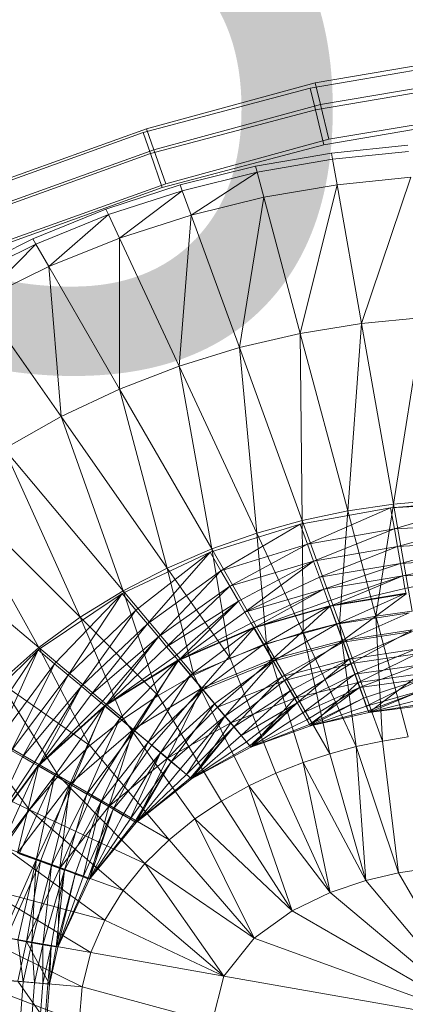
# Model space of a CAD drawing. Header units: metres. Extents: x 391.1 to 427.5, y 12.8 to 28.4.
# Tile 141 of 218: x 406.5771 to 406.6508, y 27.326 to 27.5142. Entities that reach past the tile are written whole.
import ezdxf

# ---------------------------------------------------------------- set-up
doc = ezdxf.new("R2010")
doc.units = ezdxf.units.M
doc.layers.add('A-DETL-____-MBND', color=7, linetype='Continuous', lineweight=18)
doc.layers.add('E-LITE-EQPM-IDEN', color=7, linetype='Continuous', lineweight=30)
doc.styles.add('Tahoma_4', font='tahoma.ttf', dxfattribs={"height": 0.15})

# ---------------------------------------------------------------- blocks, each defined once
blk = doc.blocks.new('Family - Inodor PA-152420-03_ENLLUMENAT_P0A')
at = {"layer": 'A-DETL-____-MBND', "color": 253, "true_color": 0xaaaaaa}
for p, q in [((0.18317, 0.37834), (0.2158, 0.38396)), ((0.18317, 0.37834), (0.2158, 0.38396)), ((0.21744, 0.38501), (0.18411, 0.3794)), ((0.21744, 0.38501), (0.18411, 0.3794)), ((0.21793, 0.3808), (0.18512, 0.37527)), ((0.21793, 0.3808), (0.18512, 0.37527)), ((0.15122, 0.3699), (0.18317, 0.37834)), ((0.15122, 0.3699), (0.18317, 0.37834)), ((0.18411, 0.3794), (0.15186, 0.3706)), ((0.18411, 0.3794), (0.15186, 0.3706)), ((0.18317, 0.37834), (0.18417, 0.37421)), ((0.18417, 0.37421), (0.18317, 0.37834)), ((0.18411, 0.3794), (0.18512, 0.37527)), ((0.18512, 0.37527), (0.18411, 0.3794)), ((0.18417, 0.37421), (0.2164, 0.37977)), ((0.18417, 0.37421), (0.2164, 0.37977)), ((0.18512, 0.37527), (0.15326, 0.36659)), ((0.18512, 0.37527), (0.15326, 0.36659)), ((0.18512, 0.37527), (0.18674, 0.3686)), ((0.18674, 0.3686), (0.18512, 0.37527)), ((0.15261, 0.36588), (0.18417, 0.37421)), ((0.15261, 0.36588), (0.18417, 0.37421)), ((0.18417, 0.37421), (0.18578, 0.36754)), ((0.18578, 0.36754), (0.18417, 0.37421)), ((0.21736, 0.37298), (0.18578, 0.36754)), ((0.18578, 0.36754), (0.21736, 0.37298)), ((0.21736, 0.37298), (0.18578, 0.36754)), ((0.21736, 0.37298), (0.18578, 0.36754)), ((0.21873, 0.37399), (0.18674, 0.3686)), ((0.21873, 0.37399), (0.18674, 0.3686)), ((0.12022, 0.35872), (0.15122, 0.3699)), ((0.12022, 0.35872), (0.15122, 0.3699)), ((0.15186, 0.3706), (0.12055, 0.35938)), ((0.15186, 0.3706), (0.12055, 0.35938)), ((0.15122, 0.3699), (0.15261, 0.36588)), ((0.15261, 0.36588), (0.15122, 0.3699)), ((0.15186, 0.3706), (0.15326, 0.36659)), ((0.15326, 0.36659), (0.15186, 0.3706)), ((0.18578, 0.36754), (0.15485, 0.35938)), ((0.15485, 0.35938), (0.18578, 0.36754)), ((0.18578, 0.36754), (0.15485, 0.35938)), ((0.18578, 0.36754), (0.15485, 0.35938)), ((0.18674, 0.3686), (0.15553, 0.36009)), ((0.18674, 0.3686), (0.15553, 0.36009)), ((0.18724, 0.36596), (0.20186, 0.36747)), ((0.12198, 0.35484), (0.15261, 0.36588)), ((0.12198, 0.35484), (0.15261, 0.36588)), ((0.15326, 0.36659), (0.12232, 0.3555)), ((0.15326, 0.36659), (0.12232, 0.3555)), ((0.15261, 0.36588), (0.15485, 0.35938)), ((0.15485, 0.35938), (0.15261, 0.36588)), ((0.15326, 0.36659), (0.15553, 0.36009)), ((0.15553, 0.36009), (0.15326, 0.36659)), ((0.1727, 0.36344), (0.18724, 0.36596)), ((0.18745, 0.36479), (0.18724, 0.36596)), ((0.20196, 0.36629), (0.18745, 0.36479)), ((0.1583, 0.35988), (0.1727, 0.36344)), ((0.17301, 0.36229), (0.1727, 0.36344)), ((0.18745, 0.36479), (0.17301, 0.36229)), ((0.1883, 0.35992), (0.18745, 0.36479)), ((0.17301, 0.36229), (0.1587, 0.35877)), ((0.17301, 0.36229), (0.16039, 0.35412)), ((0.17429, 0.35751), (0.17301, 0.36229)), ((0.20239, 0.36136), (0.1883, 0.35992)), ((0.20239, 0.36136), (0.19298, 0.33342)), ((0.15485, 0.35938), (0.12484, 0.34856)), ((0.12484, 0.34856), (0.15485, 0.35938)), ((0.15485, 0.35938), (0.12484, 0.34856)), ((0.15485, 0.35938), (0.12484, 0.34856)), ((0.15553, 0.36009), (0.12517, 0.34921)), ((0.15553, 0.36009), (0.12517, 0.34921)), ((0.14407, 0.35527), (0.1583, 0.35988)), ((0.1587, 0.35877), (0.1583, 0.35988)), ((0.1883, 0.35992), (0.17429, 0.35751)), ((0.1883, 0.35992), (0.18126, 0.3315)), ((0.19298, 0.33342), (0.1883, 0.35992)), ((0.1587, 0.35877), (0.14458, 0.3542)), ((0.1587, 0.35877), (0.14667, 0.34971)), ((0.16039, 0.35412), (0.1587, 0.35877)), ((0.17429, 0.35751), (0.16039, 0.35412)), ((0.17429, 0.35751), (0.16961, 0.32879)), ((0.18126, 0.3315), (0.17429, 0.35751)), ((0.1301, 0.3496), (0.14407, 0.35527)), ((0.14458, 0.3542), (0.13069, 0.34858)), ((0.13316, 0.34429), (0.14458, 0.3542)), ((0.14458, 0.3542), (0.14407, 0.35527)), ((0.14667, 0.34971), (0.14458, 0.3542)), ((0.16039, 0.35412), (0.14667, 0.34971)), ((0.16039, 0.35412), (0.15807, 0.32526)), ((0.16961, 0.32879), (0.16039, 0.35412)), ((0.11646, 0.34281), (0.1301, 0.3496)), ((0.13069, 0.34858), (0.11714, 0.34184)), ((0.11998, 0.33779), (0.13069, 0.34858)), ((0.13069, 0.34858), (0.1301, 0.3496)), ((0.13316, 0.34429), (0.13069, 0.34858)), ((0.14667, 0.34971), (0.13316, 0.34429)), ((0.15807, 0.32526), (0.14667, 0.34971)), ((0.14667, 0.34971), (0.14668, 0.32087)), ((0.13316, 0.34429), (0.11998, 0.33779)), ((0.14668, 0.32087), (0.13316, 0.34429)), ((0.13316, 0.34429), (0.13551, 0.31561)), ((0.13551, 0.31561), (0.11998, 0.33779)), ((0.19298, 0.33342), (0.18126, 0.3315)), ((0.19298, 0.33342), (0.19035, 0.29759)), ((0.20474, 0.33457), (0.19298, 0.33342)), ((0.19907, 0.29889), (0.19298, 0.33342)), ((0.20474, 0.33457), (0.19907, 0.29889)), ((0.18126, 0.3315), (0.16961, 0.32879)), ((0.19035, 0.29759), (0.18126, 0.3315)), ((0.18126, 0.3315), (0.18164, 0.29575)), ((0.16961, 0.32879), (0.15807, 0.32526)), ((0.18164, 0.29575), (0.16961, 0.32879)), ((0.16961, 0.32879), (0.17296, 0.29333)), ((0.15807, 0.32526), (0.14668, 0.32087)), ((0.17296, 0.29333), (0.15807, 0.32526)), ((0.15807, 0.32526), (0.16433, 0.29031)), ((0.14668, 0.32087), (0.13551, 0.31561)), ((0.16433, 0.29031), (0.14668, 0.32087)), ((0.14668, 0.32087), (0.15578, 0.28666)), ((0.13551, 0.31561), (0.12462, 0.30944)), ((0.15578, 0.28666), (0.13551, 0.31561)), ((0.13551, 0.31561), (0.14737, 0.28232)), ((0.14737, 0.28232), (0.12462, 0.30944)), ((0.12462, 0.30944), (0.13916, 0.27727)), ((0.33076, 0.30854), (0.19854, 0.29818)), ((0.13916, 0.27727), (0.11411, 0.30232)), ((0.11411, 0.30232), (0.13124, 0.27147)), ((0.21587, 0.2992), (0.19854, 0.29818)), ((0.21587, 0.2992), (0.19854, 0.29818)), ((0.20779, 0.29966), (0.19907, 0.29889)), ((0.21587, 0.2992), (0.19926, 0.29414)), ((0.21587, 0.2992), (0.19926, 0.29414)), ((0.19854, 0.29818), (0.18124, 0.29507)), ((0.19035, 0.29759), (0.18164, 0.29575)), ((0.19854, 0.29818), (0.18265, 0.29122)), ((0.19854, 0.29818), (0.18265, 0.29122)), ((0.19035, 0.29759), (0.18878, 0.27613)), ((0.19907, 0.29889), (0.19035, 0.29759)), ((0.19574, 0.27748), (0.19035, 0.29759)), ((0.19907, 0.29889), (0.19574, 0.27748)), ((0.19926, 0.29414), (0.19854, 0.29818)), ((0.19854, 0.29818), (0.19926, 0.29414)), ((0.20268, 0.27842), (0.19907, 0.29889)), ((0.18164, 0.29575), (0.17296, 0.29333)), ((0.18878, 0.27613), (0.18164, 0.29575)), ((0.18164, 0.29575), (0.1818, 0.27436)), ((0.13124, 0.27147), (0.1041, 0.29424)), ((0.18124, 0.29507), (0.16404, 0.28969)), ((0.18124, 0.29507), (0.16609, 0.28614)), ((0.18124, 0.29507), (0.16609, 0.28614)), ((0.18265, 0.29122), (0.18124, 0.29507)), ((0.18124, 0.29507), (0.18265, 0.29122)), ((0.19926, 0.29414), (0.18265, 0.29122)), ((0.19926, 0.29414), (0.18265, 0.29122)), ((0.19926, 0.29414), (0.18381, 0.28801)), ((0.19926, 0.29414), (0.18381, 0.28801)), ((0.21587, 0.2951), (0.19926, 0.29414)), ((0.21587, 0.2951), (0.19926, 0.29414)), ((0.19985, 0.29078), (0.19926, 0.29414)), ((0.19926, 0.29414), (0.19985, 0.29078)), ((0.21587, 0.2951), (0.19985, 0.29078)), ((0.21587, 0.2951), (0.19985, 0.29078)), ((0.17296, 0.29333), (0.16433, 0.29031)), ((0.1818, 0.27436), (0.17296, 0.29333)), ((0.17296, 0.29333), (0.17482, 0.27214)), ((0.21587, 0.29168), (0.19985, 0.29078)), ((0.21587, 0.29168), (0.19985, 0.29078)), ((0.21587, 0.29168), (0.20042, 0.28755)), ((0.21587, 0.29168), (0.20042, 0.28755)), ((0.16433, 0.29031), (0.15578, 0.28666)), ((0.17482, 0.27214), (0.16433, 0.29031)), ((0.16433, 0.29031), (0.16785, 0.26942)), ((0.18265, 0.29122), (0.16609, 0.28614)), ((0.18265, 0.29122), (0.16609, 0.28614)), ((0.18265, 0.29122), (0.1678, 0.28318)), ((0.18265, 0.29122), (0.1678, 0.28318)), ((0.18381, 0.28801), (0.18265, 0.29122)), ((0.18265, 0.29122), (0.18381, 0.28801)), ((0.19985, 0.29078), (0.18381, 0.28801)), ((0.19985, 0.29078), (0.18381, 0.28801)), ((0.19985, 0.29078), (0.18494, 0.28492)), ((0.19985, 0.29078), (0.18494, 0.28492)), ((0.20042, 0.28755), (0.19985, 0.29078)), ((0.19985, 0.29078), (0.20042, 0.28755)), ((0.16404, 0.28969), (0.14719, 0.28178)), ((0.16404, 0.28969), (0.14982, 0.27864)), ((0.16404, 0.28969), (0.14982, 0.27864)), ((0.16404, 0.28969), (0.15202, 0.27602)), ((0.16404, 0.28969), (0.15202, 0.27602)), ((0.16609, 0.28614), (0.16404, 0.28969)), ((0.16404, 0.28969), (0.16609, 0.28614)), ((0.18381, 0.28801), (0.1678, 0.28318)), ((0.18381, 0.28801), (0.1678, 0.28318)), ((0.18381, 0.28801), (0.16944, 0.28034)), ((0.18381, 0.28801), (0.16944, 0.28034)), ((0.18381, 0.28801), (0.17066, 0.27823)), ((0.18381, 0.28801), (0.17066, 0.27823)), ((0.18494, 0.28492), (0.18381, 0.28801)), ((0.18381, 0.28801), (0.18494, 0.28492)), ((0.21587, 0.2884), (0.20042, 0.28755)), ((0.21587, 0.2884), (0.20042, 0.28755)), ((0.21587, 0.2884), (0.20085, 0.28515)), ((0.21587, 0.2884), (0.20085, 0.28515)), ((0.15578, 0.28666), (0.14737, 0.28232)), ((0.16609, 0.28614), (0.15202, 0.27602)), ((0.16609, 0.28614), (0.15202, 0.27602)), ((0.16609, 0.28614), (0.15413, 0.27351)), ((0.16609, 0.28614), (0.15413, 0.27351)), ((0.16785, 0.26942), (0.15578, 0.28666)), ((0.15578, 0.28666), (0.16093, 0.26617)), ((0.1678, 0.28318), (0.16609, 0.28614)), ((0.16609, 0.28614), (0.1678, 0.28318)), ((0.20042, 0.28755), (0.18494, 0.28492)), ((0.20042, 0.28755), (0.18494, 0.28492)), ((0.20042, 0.28755), (0.18577, 0.28263)), ((0.20042, 0.28755), (0.18577, 0.28263)), ((0.20085, 0.28515), (0.20042, 0.28755)), ((0.20042, 0.28755), (0.20085, 0.28515)), ((0.18494, 0.28492), (0.17066, 0.27823)), ((0.18494, 0.28492), (0.17066, 0.27823)), ((0.18577, 0.28263), (0.18494, 0.28492)), ((0.18494, 0.28492), (0.18577, 0.28263)), ((0.20085, 0.28515), (0.18577, 0.28263)), ((0.20085, 0.28515), (0.18577, 0.28263)), ((0.20085, 0.28515), (0.18661, 0.28033)), ((0.20085, 0.28515), (0.18661, 0.28033)), ((0.20085, 0.28515), (0.187, 0.27941)), ((0.20085, 0.28515), (0.187, 0.27941)), ((0.21587, 0.28596), (0.20085, 0.28515)), ((0.21587, 0.28596), (0.20085, 0.28515)), ((0.20127, 0.28273), (0.20085, 0.28515)), ((0.20085, 0.28515), (0.20127, 0.28273)), ((0.21587, 0.28596), (0.20127, 0.28273)), ((0.21587, 0.28596), (0.20127, 0.28273)), ((0.14737, 0.28232), (0.13916, 0.27727)), ((0.16093, 0.26617), (0.14737, 0.28232)), ((0.14737, 0.28232), (0.1541, 0.26233)), ((0.1678, 0.28318), (0.15413, 0.27351)), ((0.1678, 0.28318), (0.15413, 0.27351)), ((0.1678, 0.28318), (0.15569, 0.27164)), ((0.1678, 0.28318), (0.15569, 0.27164)), ((0.16944, 0.28034), (0.1678, 0.28318)), ((0.1678, 0.28318), (0.16944, 0.28034)), ((0.18577, 0.28263), (0.17066, 0.27823)), ((0.18577, 0.28263), (0.17066, 0.27823)), ((0.18577, 0.28263), (0.17189, 0.27611)), ((0.18577, 0.28263), (0.17189, 0.27611)), ((0.18577, 0.28263), (0.17243, 0.27527)), ((0.18577, 0.28263), (0.17243, 0.27527)), ((0.18661, 0.28033), (0.18577, 0.28263)), ((0.18577, 0.28263), (0.18661, 0.28033)), ((0.20127, 0.28273), (0.187, 0.27941)), ((0.20127, 0.28273), (0.187, 0.27941)), ((0.2015, 0.28176), (0.20127, 0.28273)), ((0.20127, 0.28273), (0.2015, 0.28176)), ((0.14719, 0.28178), (0.13114, 0.27102)), ((0.14719, 0.28178), (0.13428, 0.26839)), ((0.14719, 0.28178), (0.13428, 0.26839)), ((0.14719, 0.28178), (0.1369, 0.26619)), ((0.14719, 0.28178), (0.1369, 0.26619)), ((0.14982, 0.27864), (0.14719, 0.28178)), ((0.14719, 0.28178), (0.14982, 0.27864)), ((0.16944, 0.28034), (0.15569, 0.27164)), ((0.16944, 0.28034), (0.15569, 0.27164)), ((0.16944, 0.28034), (0.15727, 0.26976)), ((0.16944, 0.28034), (0.15727, 0.26976)), ((0.16944, 0.28034), (0.15796, 0.26903)), ((0.16944, 0.28034), (0.15796, 0.26903)), ((0.17066, 0.27823), (0.16944, 0.28034)), ((0.16944, 0.28034), (0.17066, 0.27823)), ((0.20142, 0.28184), (0.18691, 0.27948)), ((0.2015, 0.28176), (0.187, 0.27941)), ((0.2015, 0.28176), (0.187, 0.27941)), ((0.20142, 0.28184), (0.1882, 0.27593)), ((0.20142, 0.28184), (0.1882, 0.27593)), ((0.2015, 0.28176), (0.18939, 0.27285)), ((0.2015, 0.28176), (0.18939, 0.27285)), ((0.14982, 0.27864), (0.1369, 0.26619)), ((0.14982, 0.27864), (0.1369, 0.26619)), ((0.14982, 0.27864), (0.13941, 0.26408)), ((0.14982, 0.27864), (0.13941, 0.26408)), ((0.15202, 0.27602), (0.14982, 0.27864)), ((0.14982, 0.27864), (0.15202, 0.27602)), ((0.18691, 0.27948), (0.17234, 0.27532)), ((0.18661, 0.28033), (0.17243, 0.27527)), ((0.18661, 0.28033), (0.17243, 0.27527)), ((0.187, 0.27941), (0.17243, 0.27527)), ((0.187, 0.27941), (0.17243, 0.27527)), ((0.18691, 0.27948), (0.17422, 0.27206)), ((0.18691, 0.27948), (0.17422, 0.27206)), ((0.187, 0.27941), (0.17592, 0.26923)), ((0.187, 0.27941), (0.17592, 0.26923)), ((0.187, 0.27941), (0.18661, 0.28033)), ((0.18661, 0.28033), (0.187, 0.27941)), ((0.1882, 0.27593), (0.18691, 0.27948)), ((0.18691, 0.27948), (0.1882, 0.27593)), ((0.18939, 0.27285), (0.187, 0.27941)), ((0.187, 0.27941), (0.18939, 0.27285)), ((0.13916, 0.27727), (0.13124, 0.27147)), ((0.1541, 0.26233), (0.13916, 0.27727)), ((0.13916, 0.27727), (0.14744, 0.25788)), ((0.17066, 0.27823), (0.15796, 0.26903)), ((0.17066, 0.27823), (0.15796, 0.26903)), ((0.17189, 0.27611), (0.17066, 0.27823)), ((0.17066, 0.27823), (0.17189, 0.27611)), ((0.20208, 0.27813), (0.1882, 0.27593)), ((0.20208, 0.27813), (0.1882, 0.27593)), ((0.19574, 0.27748), (0.18878, 0.27613)), ((0.20208, 0.27813), (0.18945, 0.2725)), ((0.20208, 0.27813), (0.18945, 0.2725)), ((0.20268, 0.27842), (0.19574, 0.27748)), ((0.20192, 0.2544), (0.19574, 0.27748)), ((0.19574, 0.27748), (0.19698, 0.2536)), ((0.15202, 0.27602), (0.13941, 0.26408)), ((0.15202, 0.27602), (0.13941, 0.26408)), ((0.15202, 0.27602), (0.14128, 0.26252)), ((0.15202, 0.27602), (0.14128, 0.26252)), ((0.15413, 0.27351), (0.15202, 0.27602)), ((0.15202, 0.27602), (0.15413, 0.27351)), ((0.17234, 0.27532), (0.15785, 0.26907)), ((0.17189, 0.27611), (0.15796, 0.26903)), ((0.17189, 0.27611), (0.15796, 0.26903)), ((0.17243, 0.27527), (0.15796, 0.26903)), ((0.17243, 0.27527), (0.15796, 0.26903)), ((0.17234, 0.27532), (0.16028, 0.26618)), ((0.17234, 0.27532), (0.16028, 0.26618)), ((0.17243, 0.27527), (0.16244, 0.26369)), ((0.17243, 0.27527), (0.16244, 0.26369)), ((0.17243, 0.27527), (0.17189, 0.27611)), ((0.17189, 0.27611), (0.17243, 0.27527)), ((0.17422, 0.27206), (0.17234, 0.27532)), ((0.17234, 0.27532), (0.17422, 0.27206)), ((0.17592, 0.26923), (0.17243, 0.27527)), ((0.17243, 0.27527), (0.17592, 0.26923)), ((0.1882, 0.27593), (0.17422, 0.27206)), ((0.1882, 0.27593), (0.17422, 0.27206)), ((0.1882, 0.27593), (0.17605, 0.26889)), ((0.1882, 0.27593), (0.17605, 0.26889)), ((0.18878, 0.27613), (0.1818, 0.27436)), ((0.18945, 0.2725), (0.1882, 0.27593)), ((0.1882, 0.27593), (0.18945, 0.2725)), ((0.19698, 0.2536), (0.18878, 0.27613)), ((0.18878, 0.27613), (0.19198, 0.25254)), ((0.20271, 0.27488), (0.18939, 0.27285)), ((0.20271, 0.27488), (0.18939, 0.27285)), ((0.20271, 0.27488), (0.19099, 0.26846)), ((0.20271, 0.27488), (0.19099, 0.26846)), ((0.15413, 0.27351), (0.14128, 0.26252)), ((0.15413, 0.27351), (0.14128, 0.26252)), ((0.15413, 0.27351), (0.14316, 0.26094)), ((0.15413, 0.27351), (0.14316, 0.26094)), ((0.15413, 0.27351), (0.14396, 0.26034)), ((0.15413, 0.27351), (0.14396, 0.26034)), ((0.15569, 0.27164), (0.15413, 0.27351)), ((0.15413, 0.27351), (0.15569, 0.27164)), ((0.1818, 0.27436), (0.17482, 0.27214)), ((0.18939, 0.27285), (0.17592, 0.26923)), ((0.18939, 0.27285), (0.17592, 0.26923)), ((0.18939, 0.27285), (0.17826, 0.26518)), ((0.18939, 0.27285), (0.17826, 0.26518)), ((0.19198, 0.25254), (0.1818, 0.27436)), ((0.1818, 0.27436), (0.18692, 0.25119)), ((0.19099, 0.26846), (0.18939, 0.27285)), ((0.18939, 0.27285), (0.19099, 0.26846)), ((0.20272, 0.27452), (0.18945, 0.2725)), ((0.20272, 0.27452), (0.18945, 0.2725)), ((0.20272, 0.27452), (0.19063, 0.26927)), ((0.20272, 0.27452), (0.19063, 0.26927)), ((0.13114, 0.27102), (0.11669, 0.25718)), ((0.13114, 0.27102), (0.12024, 0.25514)), ((0.13114, 0.27102), (0.12024, 0.25514)), ((0.13114, 0.27102), (0.12321, 0.25343)), ((0.13114, 0.27102), (0.12321, 0.25343)), ((0.13124, 0.27147), (0.12373, 0.26489)), ((0.13428, 0.26839), (0.13114, 0.27102)), ((0.13114, 0.27102), (0.13428, 0.26839)), ((0.14744, 0.25788), (0.13124, 0.27147)), ((0.13124, 0.27147), (0.14103, 0.25277)), ((0.15569, 0.27164), (0.14396, 0.26034)), ((0.15569, 0.27164), (0.14396, 0.26034)), ((0.15727, 0.26976), (0.15569, 0.27164)), ((0.15569, 0.27164), (0.15727, 0.26976)), ((0.17422, 0.27206), (0.16028, 0.26618)), ((0.17422, 0.27206), (0.16028, 0.26618)), ((0.17422, 0.27206), (0.16263, 0.26338)), ((0.17422, 0.27206), (0.16263, 0.26338)), ((0.17482, 0.27214), (0.16785, 0.26942)), ((0.17605, 0.26889), (0.17422, 0.27206)), ((0.17422, 0.27206), (0.17605, 0.26889)), ((0.18692, 0.25119), (0.17482, 0.27214)), ((0.17482, 0.27214), (0.18179, 0.24951)), ((0.18945, 0.2725), (0.17605, 0.26889)), ((0.18945, 0.2725), (0.17605, 0.26889)), ((0.18945, 0.2725), (0.17777, 0.26592)), ((0.18945, 0.2725), (0.17777, 0.26592)), ((0.19063, 0.26927), (0.18945, 0.2725)), ((0.18945, 0.2725), (0.19063, 0.26927)), ((0.20331, 0.27114), (0.19063, 0.26927)), ((0.20331, 0.27114), (0.19063, 0.26927)), ((0.20331, 0.27114), (0.19169, 0.26636)), ((0.20331, 0.27114), (0.19169, 0.26636)), ((0.15785, 0.26907), (0.14385, 0.26035)), ((0.15727, 0.26976), (0.14396, 0.26034)), ((0.15727, 0.26976), (0.14396, 0.26034)), ((0.15785, 0.26907), (0.14674, 0.25793)), ((0.15785, 0.26907), (0.14674, 0.25793)), ((0.15785, 0.26907), (0.14954, 0.25558)), ((0.15785, 0.26907), (0.14954, 0.25558)), ((0.15796, 0.26903), (0.15727, 0.26976)), ((0.15727, 0.26976), (0.15796, 0.26903)), ((0.16028, 0.26618), (0.15785, 0.26907)), ((0.15785, 0.26907), (0.16028, 0.26618)), ((0.16785, 0.26942), (0.16093, 0.26617)), ((0.17592, 0.26923), (0.16244, 0.26369)), ((0.17592, 0.26923), (0.16244, 0.26369)), ((0.17592, 0.26923), (0.16545, 0.26011)), ((0.17592, 0.26923), (0.16545, 0.26011)), ((0.16785, 0.26942), (0.17661, 0.24748)), ((0.17826, 0.26518), (0.17592, 0.26923)), ((0.17592, 0.26923), (0.17826, 0.26518)), ((0.19063, 0.26927), (0.17777, 0.26592)), ((0.19063, 0.26927), (0.17777, 0.26592)), ((0.19063, 0.26927), (0.17932, 0.26323)), ((0.19063, 0.26927), (0.17932, 0.26323)), ((0.19063, 0.26927), (0.18066, 0.26091)), ((0.19063, 0.26927), (0.18066, 0.26091)), ((0.19169, 0.26636), (0.19063, 0.26927)), ((0.19063, 0.26927), (0.19169, 0.26636)), ((0.20352, 0.27028), (0.19099, 0.26846)), ((0.20352, 0.27028), (0.19099, 0.26846)), ((0.20352, 0.27028), (0.19232, 0.2648)), ((0.20352, 0.27028), (0.19232, 0.2648)), ((0.13428, 0.26839), (0.12321, 0.25343)), ((0.13428, 0.26839), (0.12321, 0.25343)), ((0.13428, 0.26839), (0.12605, 0.25179)), ((0.13428, 0.26839), (0.12605, 0.25179)), ((0.1369, 0.26619), (0.13428, 0.26839)), ((0.13428, 0.26839), (0.1369, 0.26619)), ((0.15796, 0.26903), (0.14396, 0.26034)), ((0.15796, 0.26903), (0.14396, 0.26034)), ((0.15796, 0.26903), (0.14931, 0.25585)), ((0.15796, 0.26903), (0.14931, 0.25585)), ((0.16244, 0.26369), (0.15796, 0.26903)), ((0.15796, 0.26903), (0.16244, 0.26369)), ((0.17605, 0.26889), (0.16263, 0.26338)), ((0.17605, 0.26889), (0.16263, 0.26338)), ((0.17605, 0.26889), (0.16483, 0.26075)), ((0.17605, 0.26889), (0.16483, 0.26075)), ((0.17605, 0.26889), (0.16682, 0.25837)), ((0.17605, 0.26889), (0.16682, 0.25837)), ((0.17777, 0.26592), (0.17605, 0.26889)), ((0.17605, 0.26889), (0.17777, 0.26592)), ((0.19099, 0.26846), (0.17826, 0.26518)), ((0.19099, 0.26846), (0.17826, 0.26518)), ((0.19099, 0.26846), (0.18021, 0.26181)), ((0.19099, 0.26846), (0.18021, 0.26181)), ((0.19232, 0.2648), (0.19099, 0.26846)), ((0.19099, 0.26846), (0.19232, 0.2648)), ((0.20385, 0.26809), (0.19169, 0.26636)), ((0.20385, 0.26809), (0.19169, 0.26636)), ((0.20385, 0.26809), (0.1926, 0.26384)), ((0.20385, 0.26809), (0.1926, 0.26384)), ((0.1369, 0.26619), (0.12605, 0.25179)), ((0.1369, 0.26619), (0.12605, 0.25179)), ((0.1369, 0.26619), (0.12816, 0.25057)), ((0.1369, 0.26619), (0.12816, 0.25057)), ((0.13941, 0.26408), (0.1369, 0.26619)), ((0.1369, 0.26619), (0.13941, 0.26408)), ((0.16028, 0.26618), (0.14954, 0.25558)), ((0.16028, 0.26618), (0.14954, 0.25558)), ((0.16028, 0.26618), (0.15217, 0.25337)), ((0.16028, 0.26618), (0.15217, 0.25337)), ((0.16093, 0.26617), (0.1541, 0.26233)), ((0.16263, 0.26338), (0.16028, 0.26618)), ((0.16028, 0.26618), (0.16263, 0.26338)), ((0.16093, 0.26617), (0.1714, 0.24503)), ((0.17777, 0.26592), (0.16682, 0.25837)), ((0.17777, 0.26592), (0.16682, 0.25837)), ((0.17777, 0.26592), (0.16855, 0.25632)), ((0.17777, 0.26592), (0.16855, 0.25632)), ((0.17932, 0.26323), (0.17777, 0.26592)), ((0.17777, 0.26592), (0.17932, 0.26323)), ((0.19169, 0.26636), (0.18066, 0.26091)), ((0.19169, 0.26636), (0.18066, 0.26091)), ((0.19169, 0.26636), (0.18174, 0.25903)), ((0.19169, 0.26636), (0.18174, 0.25903)), ((0.1926, 0.26384), (0.19169, 0.26636)), ((0.19169, 0.26636), (0.1926, 0.26384)), ((0.2042, 0.26645), (0.19232, 0.2648)), ((0.2042, 0.26645), (0.19232, 0.2648)), ((0.2042, 0.26645), (0.19232, 0.2648)), ((0.20431, 0.26545), (0.1926, 0.26384)), ((0.20431, 0.26545), (0.1926, 0.26384)), ((0.20431, 0.26545), (0.19335, 0.2618)), ((0.20431, 0.26545), (0.19335, 0.2618)), ((0.20431, 0.26545), (0.19389, 0.2603)), ((0.20431, 0.26545), (0.19389, 0.2603)), ((0.2042, 0.26645), (0.19434, 0.25908)), ((0.2042, 0.26645), (0.19434, 0.25908)), ((0.14103, 0.25277), (0.12373, 0.26489)), ((0.12373, 0.26489), (0.135, 0.24698)), ((0.13941, 0.26408), (0.12816, 0.25057)), ((0.13941, 0.26408), (0.12816, 0.25057)), ((0.13941, 0.26408), (0.13028, 0.24934)), ((0.13941, 0.26408), (0.13028, 0.24934)), ((0.13941, 0.26408), (0.13117, 0.24889)), ((0.13941, 0.26408), (0.13117, 0.24889)), ((0.14128, 0.26252), (0.13941, 0.26408)), ((0.13941, 0.26408), (0.14128, 0.26252)), ((0.16244, 0.26369), (0.14931, 0.25585)), ((0.16244, 0.26369), (0.14931, 0.25585)), ((0.16244, 0.26369), (0.15289, 0.25285)), ((0.16244, 0.26369), (0.15289, 0.25285)), ((0.16244, 0.26369), (0.15587, 0.25035)), ((0.16244, 0.26369), (0.15587, 0.25035)), ((0.16545, 0.26011), (0.16244, 0.26369)), ((0.16244, 0.26369), (0.16545, 0.26011)), ((0.17826, 0.26518), (0.16545, 0.26011)), ((0.17826, 0.26518), (0.16545, 0.26011)), ((0.17826, 0.26518), (0.16795, 0.25712)), ((0.17826, 0.26518), (0.16795, 0.25712)), ((0.18021, 0.26181), (0.17826, 0.26518)), ((0.17826, 0.26518), (0.18021, 0.26181)), ((0.19232, 0.2648), (0.18021, 0.26181)), ((0.19232, 0.2648), (0.18021, 0.26181)), ((0.19232, 0.2648), (0.18021, 0.26181)), ((0.1926, 0.26384), (0.18174, 0.25903)), ((0.1926, 0.26384), (0.18174, 0.25903)), ((0.1926, 0.26384), (0.18254, 0.25765)), ((0.1926, 0.26384), (0.18254, 0.25765)), ((0.1926, 0.26384), (0.18303, 0.2568)), ((0.1926, 0.26384), (0.18303, 0.2568)), ((0.19232, 0.2648), (0.18319, 0.25653)), ((0.19232, 0.2648), (0.18319, 0.25653)), ((0.19434, 0.25908), (0.19232, 0.2648)), ((0.19232, 0.2648), (0.19434, 0.25908)), ((0.19335, 0.2618), (0.1926, 0.26384)), ((0.1926, 0.26384), (0.19335, 0.2618)), ((0.14128, 0.26252), (0.13117, 0.24889)), ((0.14128, 0.26252), (0.13117, 0.24889)), ((0.14316, 0.26094), (0.14128, 0.26252)), ((0.14128, 0.26252), (0.14316, 0.26094)), ((0.1541, 0.26233), (0.14744, 0.25788)), ((0.16263, 0.26338), (0.15217, 0.25337)), ((0.16263, 0.26338), (0.15217, 0.25337)), ((0.1541, 0.26233), (0.16621, 0.24213)), ((0.16263, 0.26338), (0.15455, 0.25138)), ((0.16263, 0.26338), (0.15455, 0.25138)), ((0.16483, 0.26075), (0.16263, 0.26338)), ((0.16263, 0.26338), (0.16483, 0.26075)), ((0.18021, 0.26181), (0.16795, 0.25712)), ((0.18021, 0.26181), (0.16795, 0.25712)), ((0.18021, 0.26181), (0.16795, 0.25712)), ((0.17932, 0.26323), (0.16855, 0.25632)), ((0.17932, 0.26323), (0.16855, 0.25632)), ((0.17932, 0.26323), (0.16994, 0.25466)), ((0.17932, 0.26323), (0.16994, 0.25466)), ((0.18021, 0.26181), (0.1718, 0.25244)), ((0.18021, 0.26181), (0.1718, 0.25244)), ((0.18066, 0.26091), (0.17932, 0.26323)), ((0.17932, 0.26323), (0.18066, 0.26091)), ((0.18319, 0.25653), (0.18021, 0.26181)), ((0.18021, 0.26181), (0.18319, 0.25653)), ((0.19335, 0.2618), (0.18303, 0.2568)), ((0.19335, 0.2618), (0.18303, 0.2568)), ((0.19335, 0.2618), (0.18319, 0.25653)), ((0.19335, 0.2618), (0.18319, 0.25653)), ((0.19389, 0.2603), (0.19335, 0.2618)), ((0.19335, 0.2618), (0.19389, 0.2603)), ((0.20469, 0.26332), (0.19389, 0.2603)), ((0.20469, 0.26332), (0.19389, 0.2603)), ((0.20469, 0.26332), (0.19423, 0.25938)), ((0.20469, 0.26332), (0.19423, 0.25938)), ((0.20469, 0.26332), (0.19434, 0.25908)), ((0.20469, 0.26332), (0.19434, 0.25908)), ((0.20497, 0.26174), (0.19434, 0.25908)), ((0.20497, 0.26174), (0.19434, 0.25908)), ((0.14385, 0.26035), (0.13106, 0.24889)), ((0.14316, 0.26094), (0.13117, 0.24889)), ((0.14316, 0.26094), (0.13117, 0.24889)), ((0.14396, 0.26034), (0.13117, 0.24889)), ((0.14396, 0.26034), (0.13117, 0.24889)), ((0.14385, 0.26035), (0.13433, 0.247)), ((0.14385, 0.26035), (0.13433, 0.247)), ((0.14396, 0.26034), (0.13722, 0.2454)), ((0.14396, 0.26034), (0.13722, 0.2454)), ((0.14385, 0.26035), (0.1375, 0.24517)), ((0.14385, 0.26035), (0.1375, 0.24517)), ((0.14396, 0.26034), (0.14316, 0.26094)), ((0.14316, 0.26094), (0.14396, 0.26034)), ((0.14674, 0.25793), (0.14385, 0.26035)), ((0.14385, 0.26035), (0.14674, 0.25793)), ((0.14931, 0.25585), (0.14396, 0.26034)), ((0.14396, 0.26034), (0.14931, 0.25585)), ((0.16483, 0.26075), (0.15455, 0.25138)), ((0.16483, 0.26075), (0.15455, 0.25138)), ((0.16545, 0.26011), (0.15587, 0.25035)), ((0.16545, 0.26011), (0.15587, 0.25035)), ((0.16483, 0.26075), (0.1566, 0.24966)), ((0.16483, 0.26075), (0.1566, 0.24966)), ((0.16682, 0.25837), (0.16483, 0.26075)), ((0.16483, 0.26075), (0.16682, 0.25837)), ((0.16795, 0.25712), (0.16545, 0.26011)), ((0.16545, 0.26011), (0.16795, 0.25712)), ((0.18066, 0.26091), (0.16994, 0.25466)), ((0.18066, 0.26091), (0.16994, 0.25466)), ((0.18066, 0.26091), (0.17097, 0.25343)), ((0.18066, 0.26091), (0.17097, 0.25343)), ((0.18066, 0.26091), (0.1716, 0.25268)), ((0.18066, 0.26091), (0.1716, 0.25268)), ((0.18066, 0.26091), (0.1718, 0.25244)), ((0.18066, 0.26091), (0.1718, 0.25244)), ((0.18174, 0.25903), (0.18066, 0.26091)), ((0.18066, 0.26091), (0.18174, 0.25903)), ((0.19389, 0.2603), (0.18319, 0.25653)), ((0.19389, 0.2603), (0.18319, 0.25653)), ((0.19423, 0.25938), (0.19389, 0.2603)), ((0.19389, 0.2603), (0.19423, 0.25938)), ((0.20514, 0.26077), (0.19434, 0.25908)), ((0.20514, 0.26077), (0.19434, 0.25908)), ((0.20519, 0.26047), (0.19434, 0.25908)), ((0.20519, 0.26047), (0.19434, 0.25908)), ((0.19434, 0.25908), (0.20519, 0.26047)), ((0.20519, 0.26047), (0.19434, 0.25908)), ((0.14674, 0.25793), (0.1375, 0.24517)), ((0.14674, 0.25793), (0.1375, 0.24517)), ((0.14674, 0.25793), (0.14047, 0.24346)), ((0.14674, 0.25793), (0.14047, 0.24346)), ((0.14744, 0.25788), (0.14103, 0.25277)), ((0.14954, 0.25558), (0.14674, 0.25793)), ((0.14674, 0.25793), (0.14954, 0.25558)), ((0.14744, 0.25788), (0.1611, 0.23872)), ((0.16682, 0.25837), (0.1566, 0.24966)), ((0.16682, 0.25837), (0.1566, 0.24966)), ((0.16682, 0.25837), (0.15826, 0.24826)), ((0.16682, 0.25837), (0.15826, 0.24826)), ((0.16682, 0.25837), (0.15949, 0.24723)), ((0.16682, 0.25837), (0.15949, 0.24723)), ((0.16855, 0.25632), (0.16682, 0.25837)), ((0.16682, 0.25837), (0.16855, 0.25632)), ((0.18174, 0.25903), (0.1718, 0.25244)), ((0.18174, 0.25903), (0.1718, 0.25244)), ((0.18254, 0.25765), (0.18174, 0.25903)), ((0.18174, 0.25903), (0.18254, 0.25765)), ((0.19423, 0.25938), (0.18319, 0.25653)), ((0.19423, 0.25938), (0.18319, 0.25653)), ((0.19434, 0.25908), (0.18319, 0.25653)), ((0.19434, 0.25908), (0.18319, 0.25653)), ((0.18319, 0.25653), (0.19434, 0.25908)), ((0.19434, 0.25908), (0.18319, 0.25653)), ((0.19434, 0.25908), (0.19423, 0.25938)), ((0.19423, 0.25938), (0.19434, 0.25908)), ((0.135, 0.24698), (0.11674, 0.25752)), ((0.11674, 0.25752), (0.12949, 0.24049)), ((0.16795, 0.25712), (0.15587, 0.25035)), ((0.16795, 0.25712), (0.15587, 0.25035)), ((0.16795, 0.25712), (0.15587, 0.25035)), ((0.16855, 0.25632), (0.15949, 0.24723)), ((0.16855, 0.25632), (0.15949, 0.24723)), ((0.16855, 0.25632), (0.16024, 0.24661)), ((0.16855, 0.25632), (0.16024, 0.24661)), ((0.16795, 0.25712), (0.16048, 0.2464)), ((0.16795, 0.25712), (0.16048, 0.2464)), ((0.16855, 0.25632), (0.16048, 0.2464)), ((0.16855, 0.25632), (0.16048, 0.2464)), ((0.1718, 0.25244), (0.16795, 0.25712)), ((0.16795, 0.25712), (0.1718, 0.25244)), ((0.16994, 0.25466), (0.16855, 0.25632)), ((0.16855, 0.25632), (0.16994, 0.25466)), ((0.18254, 0.25765), (0.1718, 0.25244)), ((0.18254, 0.25765), (0.1718, 0.25244)), ((0.18303, 0.2568), (0.1718, 0.25244)), ((0.18303, 0.2568), (0.1718, 0.25244)), ((0.18319, 0.25653), (0.1718, 0.25244)), ((0.18319, 0.25653), (0.1718, 0.25244)), ((0.1718, 0.25244), (0.18319, 0.25653)), ((0.18319, 0.25653), (0.1718, 0.25244)), ((0.18303, 0.2568), (0.18254, 0.25765)), ((0.18254, 0.25765), (0.18303, 0.2568)), ((0.18319, 0.25653), (0.18303, 0.2568)), ((0.18303, 0.2568), (0.18319, 0.25653)), ((0.14931, 0.25585), (0.13722, 0.2454)), ((0.14931, 0.25585), (0.13722, 0.2454)), ((0.14954, 0.25558), (0.14047, 0.24346)), ((0.14954, 0.25558), (0.14047, 0.24346)), ((0.14931, 0.25585), (0.14126, 0.24306)), ((0.14931, 0.25585), (0.14126, 0.24306)), ((0.14954, 0.25558), (0.14315, 0.24191)), ((0.14954, 0.25558), (0.14315, 0.24191)), ((0.14931, 0.25585), (0.14464, 0.24112)), ((0.14931, 0.25585), (0.14464, 0.24112)), ((0.15289, 0.25285), (0.14931, 0.25585)), ((0.14931, 0.25585), (0.15289, 0.25285)), ((0.15217, 0.25337), (0.14954, 0.25558)), ((0.14954, 0.25558), (0.15217, 0.25337)), ((0.16994, 0.25466), (0.16048, 0.2464)), ((0.16994, 0.25466), (0.16048, 0.2464)), ((0.17097, 0.25343), (0.16994, 0.25466)), ((0.16994, 0.25466), (0.17097, 0.25343)), ((0.20192, 0.2544), (0.19698, 0.2536)), ((0.14103, 0.25277), (0.135, 0.24698)), ((0.14103, 0.25277), (0.15617, 0.23475)), ((0.15217, 0.25337), (0.14315, 0.24191)), ((0.15217, 0.25337), (0.14315, 0.24191)), ((0.15289, 0.25285), (0.14464, 0.24112)), ((0.15289, 0.25285), (0.14464, 0.24112)), ((0.15217, 0.25337), (0.14547, 0.24057)), ((0.15217, 0.25337), (0.14547, 0.24057)), ((0.15455, 0.25138), (0.15217, 0.25337)), ((0.15217, 0.25337), (0.15455, 0.25138)), ((0.15587, 0.25035), (0.15289, 0.25285)), ((0.15289, 0.25285), (0.15587, 0.25035)), ((0.17097, 0.25343), (0.16048, 0.2464)), ((0.17097, 0.25343), (0.16048, 0.2464)), ((0.1716, 0.25268), (0.16048, 0.2464)), ((0.1716, 0.25268), (0.16048, 0.2464)), ((0.1718, 0.25244), (0.16048, 0.2464)), ((0.1718, 0.25244), (0.16048, 0.2464)), ((0.16048, 0.2464), (0.1718, 0.25244)), ((0.1718, 0.25244), (0.16048, 0.2464)), ((0.1716, 0.25268), (0.17097, 0.25343)), ((0.17097, 0.25343), (0.1716, 0.25268)), ((0.1718, 0.25244), (0.1716, 0.25268)), ((0.1716, 0.25268), (0.1718, 0.25244)), ((0.19198, 0.25254), (0.18692, 0.25119)), ((0.19698, 0.2536), (0.19198, 0.25254)), ((0.20005, 0.22843), (0.19198, 0.25254)), ((0.19198, 0.25254), (0.19381, 0.22697)), ((0.19698, 0.2536), (0.20005, 0.22843)), ((0.12816, 0.25057), (0.12065, 0.23464)), ((0.12816, 0.25057), (0.12065, 0.23464)), ((0.12816, 0.25057), (0.12605, 0.25179)), ((0.12605, 0.25179), (0.12816, 0.25057)), ((0.13028, 0.24934), (0.12816, 0.25057)), ((0.12816, 0.25057), (0.13028, 0.24934)), ((0.15587, 0.25035), (0.14464, 0.24112)), ((0.15587, 0.25035), (0.14464, 0.24112)), ((0.15587, 0.25035), (0.14464, 0.24112)), ((0.15455, 0.25138), (0.14547, 0.24057)), ((0.15455, 0.25138), (0.14547, 0.24057)), ((0.15455, 0.25138), (0.14735, 0.23948)), ((0.15455, 0.25138), (0.14735, 0.23948)), ((0.15455, 0.25138), (0.14874, 0.23868)), ((0.15455, 0.25138), (0.14874, 0.23868)), ((0.15587, 0.25035), (0.14986, 0.23804)), ((0.15587, 0.25035), (0.14986, 0.23804)), ((0.1566, 0.24966), (0.15455, 0.25138)), ((0.15455, 0.25138), (0.1566, 0.24966)), ((0.16048, 0.2464), (0.15587, 0.25035)), ((0.15587, 0.25035), (0.16048, 0.2464)), ((0.18692, 0.25119), (0.18179, 0.24951)), ((0.19381, 0.22697), (0.18692, 0.25119)), ((0.12949, 0.24049), (0.11043, 0.24938)), ((0.13106, 0.24889), (0.12054, 0.23462)), ((0.13028, 0.24934), (0.12065, 0.23464)), ((0.13028, 0.24934), (0.12065, 0.23464)), ((0.13117, 0.24889), (0.12065, 0.23464)), ((0.13117, 0.24889), (0.12065, 0.23464)), ((0.13106, 0.24889), (0.12409, 0.23333)), ((0.13106, 0.24889), (0.12409, 0.23333)), ((0.13117, 0.24889), (0.12721, 0.23226)), ((0.13117, 0.24889), (0.12721, 0.23226)), ((0.13117, 0.24889), (0.13028, 0.24934)), ((0.13028, 0.24934), (0.13117, 0.24889)), ((0.13433, 0.247), (0.13106, 0.24889)), ((0.13106, 0.24889), (0.13433, 0.247)), ((0.13722, 0.2454), (0.13117, 0.24889)), ((0.13117, 0.24889), (0.13722, 0.2454)), ((0.1566, 0.24966), (0.14874, 0.23868)), ((0.1566, 0.24966), (0.14874, 0.23868)), ((0.1566, 0.24966), (0.14959, 0.23819)), ((0.1566, 0.24966), (0.14959, 0.23819)), ((0.1566, 0.24966), (0.14986, 0.23804)), ((0.1566, 0.24966), (0.14986, 0.23804)), ((0.15826, 0.24826), (0.1566, 0.24966)), ((0.1566, 0.24966), (0.15826, 0.24826)), ((0.18179, 0.24951), (0.17661, 0.24748)), ((0.19381, 0.22697), (0.18179, 0.24951)), ((0.18179, 0.24951), (0.18699, 0.22469)), ((0.13433, 0.247), (0.12409, 0.23333)), ((0.13433, 0.247), (0.12409, 0.23333)), ((0.13433, 0.247), (0.12752, 0.23208)), ((0.13433, 0.247), (0.12752, 0.23208)), ((0.135, 0.24698), (0.12949, 0.24049)), ((0.13433, 0.247), (0.13075, 0.23091)), ((0.13433, 0.247), (0.13075, 0.23091)), ((0.1375, 0.24517), (0.13433, 0.247)), ((0.13433, 0.247), (0.1375, 0.24517)), ((0.15617, 0.23475), (0.135, 0.24698)), ((0.135, 0.24698), (0.15155, 0.23021)), ((0.15826, 0.24826), (0.14986, 0.23804)), ((0.15826, 0.24826), (0.14986, 0.23804)), ((0.15949, 0.24723), (0.14986, 0.23804)), ((0.15949, 0.24723), (0.14986, 0.23804)), ((0.16024, 0.24661), (0.14986, 0.23804)), ((0.16024, 0.24661), (0.14986, 0.23804)), ((0.15949, 0.24723), (0.15826, 0.24826)), ((0.15826, 0.24826), (0.15949, 0.24723)), ((0.16024, 0.24661), (0.15949, 0.24723)), ((0.15949, 0.24723), (0.16024, 0.24661)), ((0.16048, 0.2464), (0.16024, 0.24661)), ((0.16024, 0.24661), (0.16048, 0.2464)), ((0.17661, 0.24748), (0.1714, 0.24503)), ((0.18699, 0.22469), (0.17661, 0.24748)), ((0.13722, 0.2454), (0.12721, 0.23226)), ((0.13722, 0.2454), (0.12721, 0.23226)), ((0.1375, 0.24517), (0.13075, 0.23091)), ((0.1375, 0.24517), (0.13075, 0.23091)), ((0.13722, 0.2454), (0.1316, 0.23066)), ((0.13722, 0.2454), (0.1316, 0.23066)), ((0.1375, 0.24517), (0.13366, 0.22985)), ((0.1375, 0.24517), (0.13366, 0.22985)), ((0.13722, 0.2454), (0.13526, 0.22933)), ((0.13722, 0.2454), (0.13526, 0.22933)), ((0.14126, 0.24306), (0.13722, 0.2454)), ((0.13722, 0.2454), (0.14126, 0.24306)), ((0.14047, 0.24346), (0.1375, 0.24517)), ((0.1375, 0.24517), (0.14047, 0.24346)), ((0.16048, 0.2464), (0.14986, 0.23804)), ((0.16048, 0.2464), (0.14986, 0.23804)), ((0.16048, 0.2464), (0.14986, 0.23804)), ((0.16048, 0.2464), (0.14986, 0.23804)), ((0.1714, 0.24503), (0.16621, 0.24213)), ((0.18699, 0.22469), (0.1714, 0.24503)), ((0.1714, 0.24503), (0.17968, 0.22118)), ((0.14047, 0.24346), (0.13366, 0.22985)), ((0.14047, 0.24346), (0.13366, 0.22985)), ((0.14126, 0.24306), (0.13526, 0.22933)), ((0.14126, 0.24306), (0.13526, 0.22933)), ((0.14047, 0.24346), (0.13617, 0.22893)), ((0.14047, 0.24346), (0.13617, 0.22893)), ((0.14315, 0.24191), (0.14047, 0.24346)), ((0.14047, 0.24346), (0.14315, 0.24191)), ((0.14464, 0.24112), (0.14126, 0.24306)), ((0.14126, 0.24306), (0.14464, 0.24112)), ((0.14464, 0.24112), (0.13526, 0.22933)), ((0.14464, 0.24112), (0.13526, 0.22933)), ((0.14464, 0.24112), (0.13526, 0.22933)), ((0.14315, 0.24191), (0.13617, 0.22893)), ((0.14315, 0.24191), (0.13617, 0.22893)), ((0.14315, 0.24191), (0.13822, 0.22819)), ((0.14315, 0.24191), (0.13822, 0.22819)), ((0.14315, 0.24191), (0.13972, 0.22764)), ((0.14315, 0.24191), (0.13972, 0.22764)), ((0.14464, 0.24112), (0.14094, 0.2272)), ((0.14464, 0.24112), (0.14094, 0.2272)), ((0.14547, 0.24057), (0.14315, 0.24191)), ((0.14315, 0.24191), (0.14547, 0.24057)), ((0.14986, 0.23804), (0.14464, 0.24112)), ((0.14464, 0.24112), (0.14986, 0.23804)), ((0.16621, 0.24213), (0.1611, 0.23872)), ((0.17968, 0.22118), (0.16621, 0.24213)), ((0.12949, 0.24049), (0.12466, 0.23335)), ((0.15155, 0.23021), (0.12949, 0.24049)), ((0.12949, 0.24049), (0.1474, 0.22507)), ((0.14547, 0.24057), (0.13972, 0.22764)), ((0.14547, 0.24057), (0.13972, 0.22764)), ((0.14547, 0.24057), (0.14064, 0.2273)), ((0.14547, 0.24057), (0.14064, 0.2273)), ((0.14547, 0.24057), (0.14094, 0.2272)), ((0.14547, 0.24057), (0.14094, 0.2272)), ((0.14735, 0.23948), (0.14094, 0.2272)), ((0.14735, 0.23948), (0.14094, 0.2272)), ((0.14735, 0.23948), (0.14547, 0.24057)), ((0.14547, 0.24057), (0.14735, 0.23948)), ((0.14874, 0.23868), (0.14735, 0.23948)), ((0.14735, 0.23948), (0.14874, 0.23868)), ((0.14874, 0.23868), (0.14094, 0.2272)), ((0.14874, 0.23868), (0.14094, 0.2272)), ((0.14959, 0.23819), (0.14094, 0.2272)), ((0.14959, 0.23819), (0.14094, 0.2272)), ((0.14986, 0.23804), (0.14094, 0.2272)), ((0.14986, 0.23804), (0.14094, 0.2272)), ((0.14094, 0.2272), (0.14986, 0.23804)), ((0.14986, 0.23804), (0.14094, 0.2272)), ((0.14959, 0.23819), (0.14874, 0.23868)), ((0.14874, 0.23868), (0.14959, 0.23819)), ((0.14986, 0.23804), (0.14959, 0.23819)), ((0.14959, 0.23819), (0.14986, 0.23804)), ((0.1611, 0.23872), (0.15617, 0.23475)), ((0.17968, 0.22118), (0.1611, 0.23872)), ((0.1611, 0.23872), (0.17244, 0.21596)), ((0.1474, 0.22507), (0.12466, 0.23335)), ((0.12466, 0.23335), (0.1439, 0.21937)), ((0.15617, 0.23475), (0.15155, 0.23021)), ((0.17244, 0.21596), (0.15617, 0.23475)), ((0.1316, 0.23066), (0.12721, 0.23226)), ((0.12721, 0.23226), (0.1316, 0.23066)), ((0.13075, 0.23091), (0.12752, 0.23208)), ((0.12752, 0.23208), (0.13075, 0.23091)), ((0.13075, 0.23091), (0.12421, 0.21609)), ((0.13075, 0.23091), (0.12421, 0.21609)), ((0.1316, 0.23066), (0.1251, 0.21599)), ((0.1316, 0.23066), (0.1251, 0.21599)), ((0.13075, 0.23091), (0.12727, 0.21555)), ((0.13075, 0.23091), (0.12727, 0.21555)), ((0.1316, 0.23066), (0.12893, 0.21531)), ((0.1316, 0.23066), (0.12893, 0.21531)), ((0.13075, 0.23091), (0.12991, 0.21508)), ((0.13075, 0.23091), (0.12991, 0.21508)), ((0.13366, 0.22985), (0.12991, 0.21508)), ((0.13366, 0.22985), (0.12991, 0.21508)), ((0.13366, 0.22985), (0.13075, 0.23091)), ((0.13075, 0.23091), (0.13366, 0.22985)), ((0.13526, 0.22933), (0.1316, 0.23066)), ((0.1316, 0.23066), (0.13526, 0.22933)), ((0.13366, 0.22985), (0.13204, 0.2147)), ((0.13366, 0.22985), (0.13204, 0.2147)), ((0.13617, 0.22893), (0.13366, 0.22985)), ((0.13366, 0.22985), (0.13617, 0.22893)), ((0.15155, 0.23021), (0.1474, 0.22507)), ((0.17244, 0.21596), (0.15155, 0.23021)), ((0.15155, 0.23021), (0.16667, 0.2087)), ((0.12893, 0.21531), (0.13526, 0.22933)), ((0.13526, 0.22933), (0.12893, 0.21531)), ((0.13526, 0.22933), (0.12893, 0.21531)), ((0.13617, 0.22893), (0.13204, 0.2147)), ((0.13617, 0.22893), (0.13204, 0.2147)), ((0.13617, 0.22893), (0.13362, 0.21443)), ((0.13617, 0.22893), (0.13362, 0.21443)), ((0.13617, 0.22893), (0.1346, 0.21427)), ((0.13617, 0.22893), (0.1346, 0.21427)), ((0.13822, 0.22819), (0.1346, 0.21427)), ((0.13822, 0.22819), (0.1346, 0.21427)), ((0.13526, 0.22933), (0.13489, 0.2142)), ((0.13526, 0.22933), (0.13489, 0.2142)), ((0.13822, 0.22819), (0.13489, 0.2142)), ((0.13822, 0.22819), (0.13489, 0.2142)), ((0.14094, 0.2272), (0.13526, 0.22933)), ((0.13526, 0.22933), (0.14094, 0.2272)), ((0.13972, 0.22764), (0.13822, 0.22819)), ((0.13822, 0.22819), (0.13972, 0.22764)), ((0.20005, 0.22843), (0.19381, 0.22697)), ((0.20581, 0.22933), (0.20005, 0.22843)), ((0.21652, 0.19991), (0.20005, 0.22843)), ((0.13972, 0.22764), (0.13489, 0.2142)), ((0.13972, 0.22764), (0.13489, 0.2142)), ((0.14064, 0.2273), (0.13489, 0.2142)), ((0.14064, 0.2273), (0.13489, 0.2142)), ((0.13489, 0.2142), (0.14094, 0.2272)), ((0.14094, 0.2272), (0.13489, 0.2142)), ((0.13489, 0.2142), (0.14094, 0.2272)), ((0.14094, 0.2272), (0.13489, 0.2142)), ((0.14064, 0.2273), (0.13972, 0.22764)), ((0.13972, 0.22764), (0.14064, 0.2273)), ((0.14094, 0.2272), (0.14064, 0.2273)), ((0.14064, 0.2273), (0.14094, 0.2272)), ((0.19381, 0.22697), (0.18699, 0.22469)), ((0.21652, 0.19991), (0.19381, 0.22697)), ((0.1439, 0.21937), (0.12067, 0.2256)), ((0.14123, 0.21319), (0.12067, 0.2256)), ((0.1474, 0.22507), (0.1439, 0.21937)), ((0.16667, 0.2087), (0.1474, 0.22507)), ((0.18699, 0.22469), (0.17968, 0.22118)), ((0.21652, 0.19991), (0.18699, 0.22469)), ((0.17968, 0.22118), (0.17244, 0.21596)), ((0.21652, 0.19991), (0.17968, 0.22118)), ((0.1439, 0.21937), (0.14123, 0.21319)), ((0.16667, 0.2087), (0.1439, 0.21937)), ((0.14123, 0.21319), (0.11768, 0.21734)), ((0.13955, 0.20665), (0.11768, 0.21734)), ((0.12893, 0.21531), (0.1251, 0.21599)), ((0.1251, 0.21599), (0.12893, 0.21531)), ((0.12893, 0.21531), (0.12725, 0.20774)), ((0.12893, 0.21531), (0.12725, 0.20774)), ((0.12893, 0.21531), (0.12725, 0.20774)), ((0.12991, 0.21508), (0.12727, 0.21555)), ((0.12727, 0.21555), (0.12991, 0.21508)), ((0.12727, 0.21555), (0.12824, 0.20759)), ((0.12727, 0.21555), (0.12824, 0.20759)), ((0.12991, 0.21508), (0.12824, 0.20759)), ((0.12991, 0.21508), (0.12824, 0.20759)), ((0.13489, 0.2142), (0.12893, 0.21531)), ((0.12893, 0.21531), (0.13489, 0.2142)), ((0.12893, 0.21531), (0.13329, 0.20715)), ((0.12893, 0.21531), (0.13329, 0.20715)), ((0.13204, 0.2147), (0.12991, 0.21508)), ((0.12991, 0.21508), (0.13204, 0.2147)), ((0.12991, 0.21508), (0.13041, 0.2074)), ((0.12991, 0.21508), (0.13041, 0.2074)), ((0.13204, 0.2147), (0.13041, 0.2074)), ((0.13204, 0.2147), (0.13041, 0.2074)), ((0.13204, 0.2147), (0.132, 0.20726)), ((0.13204, 0.2147), (0.132, 0.20726)), ((0.13362, 0.21443), (0.13204, 0.2147)), ((0.13204, 0.2147), (0.13362, 0.21443)), ((0.17244, 0.21596), (0.16667, 0.2087)), ((0.21652, 0.19991), (0.17244, 0.21596)), ((0.13362, 0.21443), (0.132, 0.20726)), ((0.13362, 0.21443), (0.132, 0.20726)), ((0.13362, 0.21443), (0.13298, 0.20718)), ((0.13362, 0.21443), (0.13298, 0.20718)), ((0.13362, 0.21443), (0.13329, 0.20715)), ((0.13362, 0.21443), (0.13329, 0.20715)), ((0.1346, 0.21427), (0.13329, 0.20715)), ((0.1346, 0.21427), (0.13329, 0.20715)), ((0.13329, 0.20715), (0.13489, 0.2142)), ((0.13489, 0.2142), (0.13329, 0.20715)), ((0.13329, 0.20715), (0.13489, 0.2142)), ((0.13489, 0.2142), (0.13329, 0.20715)), ((0.1346, 0.21427), (0.13362, 0.21443)), ((0.13362, 0.21443), (0.1346, 0.21427)), ((0.13489, 0.2142), (0.1346, 0.21427)), ((0.1346, 0.21427), (0.13489, 0.2142)), ((0.14123, 0.21319), (0.13955, 0.20665)), ((0.16667, 0.2087), (0.14123, 0.21319)), ((0.13955, 0.20665), (0.11583, 0.20872)), ((0.13897, 0.19991), (0.11583, 0.20872)), ((0.12824, 0.20759), (0.12557, 0.20782)), ((0.12557, 0.20782), (0.12824, 0.20759)), ((0.13329, 0.20715), (0.12725, 0.20774)), ((0.12725, 0.20774), (0.13329, 0.20715)), ((0.12725, 0.20774), (0.13274, 0.19992)), ((0.12725, 0.20774), (0.13274, 0.19992)), ((0.12824, 0.20759), (0.12767, 0.19992)), ((0.12824, 0.20759), (0.12767, 0.19992)), ((0.13041, 0.2074), (0.12824, 0.20759)), ((0.12824, 0.20759), (0.13041, 0.2074)), ((0.13041, 0.2074), (0.12985, 0.19992)), ((0.13041, 0.2074), (0.12985, 0.19992)), ((0.132, 0.20726), (0.13041, 0.2074)), ((0.13041, 0.2074), (0.132, 0.20726)), ((0.132, 0.20726), (0.13145, 0.19991)), ((0.132, 0.20726), (0.13145, 0.19991)), ((0.13298, 0.20718), (0.132, 0.20726)), ((0.132, 0.20726), (0.13298, 0.20718)), ((0.13298, 0.20718), (0.13243, 0.19991)), ((0.13298, 0.20718), (0.13243, 0.19991)), ((0.13274, 0.19992), (0.13329, 0.20715)), ((0.13329, 0.20715), (0.13274, 0.19992)), ((0.13274, 0.19991), (0.13329, 0.20715)), ((0.13329, 0.20715), (0.13274, 0.19991)), ((0.13329, 0.20715), (0.13298, 0.20718)), ((0.13298, 0.20718), (0.13329, 0.20715)), ((0.16667, 0.2087), (0.16439, 0.19991)), ((0.21652, 0.19991), (0.16667, 0.2087)), ((0.13955, 0.20665), (0.13897, 0.19991)), ((0.16439, 0.19991), (0.13955, 0.20665))]:
    blk.add_line(p, q, dxfattribs=at)
blk = doc.blocks.new('LONDR55-XX_ZZ-ARQ-CAA-M3D-Londres55_ifc-1-03_ENLLUMENAT_P0A')
at = {"layer": 'A-DETL-____-MBND', "color": 253, "lineweight": 18, "true_color": 0xaaaaaa}
blk.add_blockref('Family - Inodor PA-152420-03_ENLLUMENAT_P0A', (406.44946, 27.12274), dxfattribs=at)

msp = doc.modelspace()

# ---------------------------------------------------------------- block references
at = {"lineweight": 5}
msp.add_blockref('LONDR55-XX_ZZ-ARQ-CAA-M3D-Londres55_ifc-1-03_ENLLUMENAT_P0A', (0, 0), dxfattribs=at)

# ---------------------------------------------------------------- texts
at = {"layer": 'E-LITE-EQPM-IDEN', "insert": (406.03877, 27.59902), "char_height": 0.15, "width": 0.7375525, "attachment_point": 1, "style": 'Tahoma_4'}
msp.add_mtext('LA27.5', dxfattribs=at)

doc.saveas('drawing.dxf')
